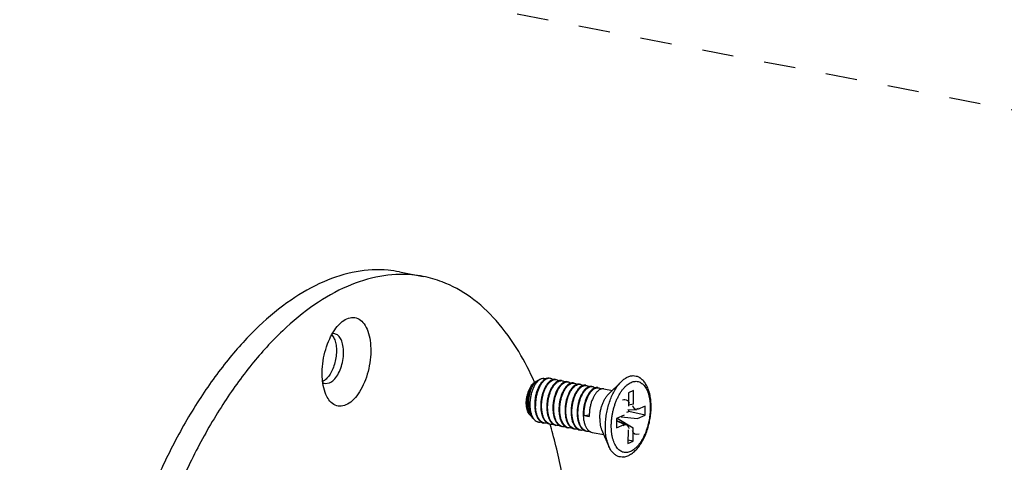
# Paper-space layout 'Layout1' of a CAD drawing. Header units: inches. Extents: x 29 to 351, y 58 to 234.
# Tile 66 of 104: x 92.42 to 95.86, y 182.68 to 184.23. Entities that reach past the tile are written whole.
import ezdxf

# ---------------------------------------------------------------- set-up
doc = ezdxf.new("R2010")
doc.units = ezdxf.units.IN
doc.header["$LTSCALE"] = 1.1
doc.header["$MEASUREMENT"] = 0
doc.linetypes.add('DASHED', pattern=[0.2, 0.1, -0.1])
doc.layers.get('0').update_dxf_attribs({"linetype": 'CONTINUOUS'})
for name, color, linetype in [('02___PRT_ALL_AXES', 7, 'CONTINUOUS'), ('3_ALL_AXES', 7, 'CONTINUOUS'), ('7_ALL_FEATURES', 7, 'CONTINUOUS')]:
    doc.layers.add(name, color=color, linetype=linetype)

psp = doc.layouts.get("Layout1")

# ---------------------------------------------------------------- linework, layer by layer
at = {"color": 4, "linetype": 'DASHED'}
psp.add_line((96.6437, 183.7657), (82.4767, 186.5135), dxfattribs=at)
at = {"layer": '02___PRT_ALL_AXES', "color": 7, "linetype": 'Continuous'}
for p, q in [((94.2316, 182.9652), (94.2421, 182.9702)), ((94.4794, 182.9175), (94.5247, 182.9622)), ((94.4634, 182.9366), (94.493, 182.9309)), ((94.2034, 182.847), (94.2083, 182.8416)), ((94.217, 182.832), (94.2199, 182.8288)), ((94.4228, 182.7841), (94.463, 182.7763)), ((94.4554, 182.7938), (94.4808, 182.7354))]:
    psp.add_line(p, q, dxfattribs=at)
for points, start_tangent, end_tangent in [([(94.4487, 182.8326), (94.4495, 182.8452), (94.4513, 182.8581), (94.4543, 182.8707), (94.4583, 182.8828), (94.4631, 182.894), (94.4688, 182.9041), (94.475, 182.9127), (94.4794, 182.9175)], (0.012225, 0.999925), (0.712564, 0.701607)), ([(94.4487, 182.8326), (94.4492, 182.8204), (94.4508, 182.8091), (94.4534, 182.7989), (94.4554, 182.7938)], (-0.012225, -0.999925), (0.398517, -0.917161))]:
    psp.add_spline(points, degree=3, dxfattribs=dict(at, start_tangent=start_tangent, end_tangent=end_tangent))
at = {"layer": '3_ALL_AXES', "color": 7, "linetype": 'Continuous'}
for p, q in [((93.7488, 183.3458), (93.8316, 183.3297)), ((93.5122, 183.1251), (93.5148, 183.1218)), ((94.2213, 182.959), (94.2209, 182.9598))]:
    psp.add_line(p, q, dxfattribs=at)
for points, start_tangent, end_tangent in [([(93.7487, 183.3457), (93.7084, 183.3514), (93.5973, 183.3462), (93.4835, 183.3112), (93.3694, 183.2473), (93.2572, 183.1557), (93.1493, 183.0384), (93.0478, 182.8976), (92.9549, 182.7363), (92.8723, 182.5578), (92.8019, 182.3656), (92.7449, 182.1637), (92.7027, 181.9562), (92.676, 181.7474), (92.6653, 181.5414)], (-0.981632, 0.190785), (-0.012225, -0.999925)), ([(93.8316, 183.3297), (93.7913, 183.3354), (93.6802, 183.3301), (93.5664, 183.2951), (93.4523, 183.2312), (93.3401, 183.1397), (93.2322, 183.0223), (93.1307, 182.8816), (93.0377, 182.7203), (92.9552, 182.5417), (92.8847, 182.3495), (92.8278, 182.1476), (92.7855, 181.9401), (92.7588, 181.7313), (92.7482, 181.5253)], (-0.981632, 0.190785), (-0.012225, -0.999925)), ([(94.2209, 182.9598), (94.1656, 183.0666), (94.0866, 183.1751), (93.9966, 183.2571), (93.8975, 183.3108), (93.8316, 183.3297)], (-0.406042, 0.913854), (-0.981632, 0.190785)), ([(93.5148, 183.1218), (93.5222, 183.1075), (93.5267, 183.0891), (93.5281, 183.0678), (93.5262, 183.0451), (93.5212, 183.0226), (93.5134, 183.0017), (93.5033, 182.9839), (93.4917, 182.9704), (93.4803, 182.9626)], (0.589169, -0.80801), (-0.904707, -0.426034)), ([(94.3498, 182.2199), (94.3441, 182.4188), (94.3223, 182.6066), (94.2847, 182.7794), (94.275, 182.813)], (0.012225, 0.999925), (-0.288592, 0.957452))]:
    psp.add_spline(points, degree=3, dxfattribs=dict(at, start_tangent=start_tangent, end_tangent=end_tangent))
at = {"layer": '7_ALL_FEATURES', "color": 7, "linetype": 'Continuous'}
for p, q in [((93.5111, 183.125), (93.513, 183.1285)), ((93.4802, 182.9592), (93.4798, 182.9627)), ((93.4883, 182.9553), (93.5041, 182.9574)), ((94.2264, 182.9626), (94.2258, 182.9623)), ((94.229, 182.9637), (94.2264, 182.9626)), ((94.2264, 182.9617), (94.2269, 182.9621)), ((94.2269, 182.9621), (94.2289, 182.9636)), ((94.2289, 182.9636), (94.2316, 182.9652)), ((94.2753, 182.9731), (94.2725, 182.9734)), ((94.2937, 182.9693), (94.2965, 182.969)), ((94.3051, 182.9646), (94.3043, 182.9644)), ((94.3149, 182.9652), (94.3177, 182.9649)), ((94.3264, 182.9606), (94.3232, 182.9592)), ((94.3361, 182.9611), (94.339, 182.9607)), ((94.3573, 182.9569), (94.3602, 182.9566)), ((94.3772, 182.9528), (94.3785, 182.9528)), ((94.3785, 182.9528), (94.3814, 182.9525)), ((94.3997, 182.9487), (94.4026, 182.9484)), ((94.362, 182.9177), (94.3592, 182.9112)), ((94.421, 182.9446), (94.4238, 182.9443)), ((94.4422, 182.9405), (94.445, 182.9402)), ((94.5497, 182.9231), (94.5491, 182.8757)), ((94.5675, 182.9308), (94.5497, 182.9231)), ((94.567, 182.8834), (94.5675, 182.9308)), ((94.567, 182.8834), (94.5491, 182.8791)), ((94.2041, 182.8473), (94.2042, 182.8471)), ((94.2639, 182.8684), (94.2639, 182.8673)), ((94.2851, 182.8643), (94.2852, 182.862)), ((94.3063, 182.8602), (94.3064, 182.8577)), ((94.3275, 182.8561), (94.3276, 182.8535)), ((94.3487, 182.852), (94.3488, 182.8494)), ((94.3699, 182.8479), (94.37, 182.8453)), ((94.3912, 182.8437), (94.3913, 182.8412)), ((94.394, 182.8432), (94.4125, 182.8457)), ((94.394, 182.8432), (94.4124, 182.8396)), ((94.4123, 182.8459), (94.4124, 182.8396)), ((94.5344, 182.8439), (94.5077, 182.8323)), ((94.5441, 182.8545), (94.5503, 182.8572)), ((94.5477, 182.8643), (94.5771, 182.8633)), ((94.5503, 182.8572), (94.5504, 182.8642)), ((94.6073, 182.844), (94.5503, 182.8572)), ((94.5806, 182.8324), (94.6073, 182.844)), ((94.6077, 182.8757), (94.581, 182.8641)), ((94.6073, 182.844), (94.6077, 182.8757)), ((94.217, 182.832), (94.2169, 182.8321)), ((94.2171, 182.8323), (94.2172, 182.8322)), ((94.2171, 182.8323), (94.2172, 182.8321)), ((94.2172, 182.8322), (94.22, 182.8289)), ((94.2172, 182.8321), (94.2199, 182.8288)), ((94.2332, 182.8209), (94.2347, 182.8205)), ((94.2559, 182.8164), (94.2532, 182.8171)), ((94.2772, 182.8123), (94.2744, 182.813)), ((94.2984, 182.8082), (94.2956, 182.8089)), ((94.5077, 182.8323), (94.5073, 182.8006)), ((94.5073, 182.8006), (94.534, 182.8122)), ((94.5076, 182.8261), (94.5405, 182.8124)), ((94.534, 182.8122), (94.5076, 182.8246)), ((94.509, 182.8255), (94.5091, 182.8329)), ((94.5104, 182.8335), (94.566, 182.8006)), ((94.5236, 182.8392), (94.5806, 182.8324)), ((94.3196, 182.8041), (94.3168, 182.8048)), ((94.3408, 182.8), (94.338, 182.8007)), ((94.362, 182.7959), (94.3592, 182.7966)), ((94.3832, 182.7917), (94.3805, 182.7924)), ((94.4044, 182.7876), (94.4017, 182.7883)), ((94.5481, 182.7928), (94.5475, 182.7454)), ((94.5654, 182.7532), (94.566, 182.8006)), ((94.5475, 182.7454), (94.5654, 182.7532)), ((94.5654, 182.7532), (94.5476, 182.7573))]:
    psp.add_line(p, q, dxfattribs=at)
for centre, major_axis, ratio, start_param, end_param in [((94.5324, 182.8726), (-0.0112, -0.0243), 0.787206, 3.468065, 3.855736), ((94.5324, 182.8726), (-0.0112, -0.0243), 0.787206, 2.427449, 3.468065), ((94.5838, 182.8949), (0.0129, 0.028), 0.591406, 2.427449, 3.609222), ((94.5838, 182.8949), (0.0129, 0.028), 0.591406, 3.609222, 3.855736), ((94.5313, 182.7813), (-0.0129, -0.028), 0.591406, 3.44002, 3.855736), ((94.5313, 182.7813), (-0.0129, -0.028), 0.591406, 2.427449, 3.44002), ((94.5827, 182.8036), (0.0112, 0.0243), 0.787206, 2.427449, 3.855736)]:
    psp.add_ellipse(centre, major_axis=major_axis, ratio=ratio, start_param=start_param, end_param=end_param, dxfattribs=at)
for points, start_tangent, end_tangent in [([(93.565, 183.1819), (93.5869, 183.1863), (93.6073, 183.1801), (93.6246, 183.1638), (93.6377, 183.1384), (93.6457, 183.1057), (93.6481, 183.0678), (93.6448, 183.0275), (93.6358, 182.9874), (93.6219, 182.9503), (93.6041, 182.9187), (93.5834, 182.8947), (93.5613, 182.8801)], (0.917444, 0.397864), (-0.917444, -0.397864)), ([(93.513, 183.1285), (93.5223, 183.1433), (93.5395, 183.164)], (0.493551, 0.869717), (0.713584, 0.700569)), ([(93.5395, 183.164), (93.543, 183.1673), (93.565, 183.1819)], (0.713584, 0.700569), (0.917444, 0.397864)), ([(93.4798, 182.9627), (93.4782, 182.9942), (93.4816, 183.0345), (93.4905, 183.0746), (93.5044, 183.1117), (93.5111, 183.125)], (-0.116687, 0.993169), (0.477214, 0.878787)), ([(93.5041, 182.9574), (93.519, 182.9679), (93.5324, 182.9857), (93.5432, 183.0091), (93.5503, 183.0357), (93.553, 183.063), (93.5509, 183.0882), (93.5444, 183.1089), (93.5341, 183.1231), (93.522, 183.1292)], (0.917444, 0.397864), (-0.980522, 0.196412)), ([(93.522, 183.1292), (93.5209, 183.1294), (93.5135, 183.1293)], (-0.980522, 0.196412), (-0.987552, -0.157292)), ([(94.5247, 182.9622), (94.5308, 182.9677), (94.5423, 182.9757), (94.554, 182.9808), (94.5655, 182.9827), (94.5765, 182.9814), (94.5869, 182.977), (94.5875, 182.9766)], (0.712429, 0.701745), (0.849575, -0.527468)), ([(93.48, 182.9586), (93.4883, 182.9553)], (0.852388, -0.52291), (0.980522, -0.196412)), ([(93.4915, 182.9166), (93.4887, 182.9236), (93.4806, 182.9563), (93.4802, 182.9592)], (-0.397084, 0.917782), (-0.132955, 0.991122)), ([(94.2034, 182.847), (94.2015, 182.8494), (94.1976, 182.8561), (94.1947, 182.8644), (94.1929, 182.8738), (94.1921, 182.8843), (94.1924, 182.8953), (94.1939, 182.9065), (94.1964, 182.9177), (94.1999, 182.9283), (94.2042, 182.9381), (94.2092, 182.9467), (94.2149, 182.9538), (94.2208, 182.9593), (94.2258, 182.9623)], (-0.670906, 0.741542), (0.900041, 0.435806)), ([(94.2258, 182.9623), (94.2219, 182.9599), (94.2164, 182.9547), (94.2112, 182.9479), (94.2064, 182.9396), (94.2023, 182.93), (94.199, 182.9195), (94.1966, 182.9083), (94.1952, 182.8968), (94.1948, 182.8854), (94.1956, 182.8744), (94.1974, 182.8641), (94.2003, 182.8549), (94.2041, 182.8473)], (-0.888546, -0.458787), (0.519397, -0.854533)), ([(94.2124, 182.838), (94.2082, 182.8459), (94.2045, 182.8562), (94.202, 182.8678), (94.2007, 182.8801), (94.2006, 182.8928), (94.2017, 182.9056), (94.204, 182.918), (94.2072, 182.9296), (94.2113, 182.9402), (94.2161, 182.9493), (94.2213, 182.9567), (94.2264, 182.9617)], (-0.540752, 0.841182), (0.77005, 0.637984)), ([(94.2421, 182.9702), (94.2398, 182.969), (94.2332, 182.964), (94.227, 182.957), (94.2211, 182.9482), (94.2159, 182.9378), (94.2115, 182.9261), (94.2081, 182.9136), (94.2058, 182.9005), (94.2046, 182.8873), (94.2047, 182.8743), (94.206, 182.862), (94.2086, 182.8506), (94.2123, 182.8406), (94.2171, 182.8323)], (-0.899431, -0.437064), (0.580202, -0.814472)), ([(94.2444, 182.9584), (94.2387, 182.9498), (94.2334, 182.9394), (94.2289, 182.9279), (94.2254, 182.9156), (94.223, 182.9027), (94.2216, 182.8896), (94.2214, 182.8767)], (-0.611936, -0.790907), (0.032214, -0.999481)), ([(94.2603, 182.9699), (94.2549, 182.966), (94.2484, 182.9592), (94.2423, 182.9506), (94.2369, 182.9403), (94.2322, 182.9287), (94.2285, 182.9161), (94.2259, 182.9029), (94.2245, 182.8894), (94.2243, 182.8761)], (-0.861228, -0.508218), (0.032214, -0.999481)), ([(94.2269, 182.9621), (94.2269, 182.9621)], (0.780931, 0.624617), (0.782196, 0.623032)), ([(94.2586, 182.971), (94.2528, 182.9725), (94.2464, 182.9719), (94.2421, 182.9702)], (-0.909469, 0.415772), (-0.899431, -0.437064)), ([(94.2699, 182.9592), (94.2673, 182.9564), (94.2611, 182.9477), (94.2555, 182.9373), (94.2507, 182.9255), (94.247, 182.9128), (94.2443, 182.8996), (94.2429, 182.886), (94.2427, 182.8725)], (-0.69155, -0.722328), (0.032214, -0.999481)), ([(94.2585, 182.9711), (94.2573, 182.9704), (94.2508, 182.9654), (94.2446, 182.9585), (94.2444, 182.9584)], (-0.880732, -0.473615), (-0.611936, -0.790907)), ([(94.2455, 182.872), (94.2457, 182.8854), (94.2472, 182.8991), (94.2498, 182.9124), (94.2536, 182.925), (94.2584, 182.9368), (94.264, 182.9472), (94.2702, 182.9558), (94.2767, 182.9624), (94.2835, 182.9668), (94.2902, 182.9691), (94.2937, 182.9693)], (-0.032214, 0.999481), (0.999593, -0.028541)), ([(94.2725, 182.9736), (94.2704, 182.9739), (94.2639, 182.9732), (94.2585, 182.9711)], (-0.981444, 0.191748), (-0.880732, -0.473615)), ([(94.2725, 182.9734), (94.2683, 182.973), (94.2616, 182.9706), (94.2603, 182.9699)], (-0.999589, 0.028668), (-0.861228, -0.508218)), ([(94.2667, 182.8679), (94.2669, 182.88), (94.268, 182.8924), (94.2702, 182.9045), (94.2732, 182.9161), (94.2771, 182.9271), (94.2818, 182.9372), (94.2871, 182.946), (94.2928, 182.9533), (94.2987, 182.9589), (94.3048, 182.9628)], (-0.032214, 0.999481), (0.898753, 0.438456)), ([(94.2839, 182.9688), (94.2806, 182.9674), (94.2739, 182.9629), (94.2699, 182.9592)], (-0.948412, -0.317041), (-0.69155, -0.722328)), ([(94.2841, 182.9687), (94.2808, 182.971), (94.2753, 182.9731)], (-0.760399, 0.649457), (-0.981474, 0.191593)), ([(94.2925, 182.9565), (94.2886, 182.9522), (94.2823, 182.9436), (94.2768, 182.9334)], (-0.718533, -0.695493), (-0.42534, -0.905033)), ([(94.2937, 182.9695), (94.2874, 182.9696), (94.2839, 182.9688)], (-0.981825, 0.189789), (-0.948412, -0.317041)), ([(94.2879, 182.8638), (94.2881, 182.8773), (94.2897, 182.8911), (94.2924, 182.9046), (94.2962, 182.9172), (94.301, 182.9289), (94.3066, 182.9393), (94.3128, 182.9479), (94.3194, 182.9544), (94.3262, 182.9588), (94.3329, 182.9609), (94.3361, 182.9611)], (-0.032214, 0.999481), (0.999592, -0.028557)), ([(94.3043, 182.9644), (94.3018, 182.9633), (94.2951, 182.9588), (94.2925, 182.9565)], (-0.936632, -0.350315), (-0.718533, -0.695493)), ([(94.2965, 182.969), (94.2967, 182.9689), (94.3028, 182.9665), (94.3053, 182.9646)], (0.981789, -0.189976), (0.760763, -0.64903)), ([(94.3137, 182.9524), (94.3112, 182.9497), (94.3055, 182.9425), (94.3002, 182.9336), (94.2985, 182.9303)], (-0.718961, -0.69505), (-0.43455, -0.900648)), ([(94.3048, 182.9628), (94.3109, 182.9648), (94.3149, 182.9652)], (0.898753, 0.438456), (0.999572, -0.029268)), ([(94.3149, 182.9654), (94.3086, 182.9655), (94.3051, 182.9646)], (-0.981789, 0.189976), (-0.948141, -0.317849)), ([(94.3091, 182.8597), (94.3094, 182.8732), (94.3109, 182.887), (94.3136, 182.9005), (94.3174, 182.9131), (94.3221, 182.9248), (94.3278, 182.9351), (94.334, 182.9437), (94.3406, 182.9502), (94.3474, 182.9546), (94.3541, 182.9568), (94.3573, 182.9569)], (-0.032214, 0.999481), (0.999592, -0.028565)), ([(94.3232, 182.9592), (94.3171, 182.9554), (94.3137, 182.9524)], (-0.898753, -0.438456), (-0.718961, -0.69505)), ([(94.3177, 182.9649), (94.3223, 182.9633), (94.3266, 182.9605)], (0.981477, -0.191579), (0.760672, -0.649136)), ([(94.335, 182.9483), (94.3312, 182.9443), (94.325, 182.9357), (94.3197, 182.9261)], (-0.720325, -0.693637), (-0.433917, -0.900953)), ([(94.3361, 182.9613), (94.3351, 182.9615), (94.3292, 182.9613), (94.3264, 182.9606)], (-0.981477, 0.191579), (-0.94993, -0.312464)), ([(94.3475, 182.9564), (94.3446, 182.9552), (94.3378, 182.9508), (94.335, 182.9483)], (-0.94819, -0.317704), (-0.720325, -0.693637)), ([(94.339, 182.9607), (94.3393, 182.9607), (94.3454, 182.9581), (94.3478, 182.9564)], (0.981894, -0.18943), (0.760911, -0.648856)), ([(94.3408, 182.9148), (94.3458, 182.9255), (94.3515, 182.9347), (94.3576, 182.9422), (94.3641, 182.9478), (94.3707, 182.9514), (94.3772, 182.9528)], (0.377315, 0.926085), (0.998984, 0.045072)), ([(94.3573, 182.9572), (94.3513, 182.9573), (94.3475, 182.9564)], (-0.981894, 0.18943), (-0.94819, -0.317704)), ([(94.3516, 182.8514), (94.3518, 182.8649), (94.3533, 182.8787), (94.356, 182.8922), (94.3598, 182.9049), (94.3645, 182.9164), (94.3701, 182.9267), (94.3762, 182.9352), (94.3828, 182.9418), (94.3897, 182.9463), (94.3965, 182.9485), (94.3997, 182.9487)], (-0.032214, 0.999481), (0.999597, -0.028394)), ([(94.3687, 182.9523), (94.3657, 182.9511), (94.3589, 182.9466), (94.3561, 182.9441)], (-0.948209, -0.317647), (-0.719188, -0.694815)), ([(94.3602, 182.9566), (94.3606, 182.9565), (94.3666, 182.954), (94.369, 182.9522)], (0.981897, -0.189417), (0.760829, -0.648952)), ([(94.3785, 182.9531), (94.3725, 182.9532), (94.3687, 182.9523)], (-0.981897, 0.189417), (-0.948209, -0.317647)), ([(94.39, 182.9482), (94.3891, 182.9479), (94.3824, 182.9443), (94.3774, 182.9401)], (-0.949074, -0.315052), (-0.719201, -0.694802)), ([(94.3814, 182.9525), (94.3833, 182.952), (94.3891, 182.949), (94.3901, 182.9482)], (0.98203, -0.188727), (0.764036, -0.645173)), ([(94.3997, 182.9489), (94.3955, 182.9493), (94.39, 182.9482)], (-0.98203, 0.188727), (-0.949074, -0.315052)), ([(94.4026, 182.9484), (94.403, 182.9483), (94.4091, 182.9458), (94.4114, 182.944)], (0.981899, -0.189408), (0.760506, -0.649331)), ([(94.4686, 182.8065), (94.4697, 182.8275), (94.4725, 182.8488), (94.477, 182.8699), (94.4831, 182.8903), (94.4905, 182.9096), (94.4992, 182.9274), (94.509, 182.9432), (94.5196, 182.9567), (94.5247, 182.9622)], (0.012225, 0.999925), (0.712429, 0.701745)), ([(94.4893, 182.8086), (94.4899, 182.8213), (94.4911, 182.8343), (94.4931, 182.8474), (94.4958, 182.8603), (94.4992, 182.8731), (94.5032, 182.8854), (94.5078, 182.8972), (94.513, 182.9083), (94.5186, 182.9187), (94.5247, 182.9282), (94.5311, 182.9367), (94.5379, 182.9442), (94.5448, 182.9505), (94.5519, 182.9555), (94.559, 182.9593), (94.5661, 182.9617), (94.5731, 182.9628), (94.58, 182.9625), (94.5866, 182.9608), (94.5929, 182.9578), (94.5988, 182.9535), (94.6043, 182.9479), (94.6092, 182.9411), (94.6136, 182.9332), (94.6173, 182.9243), (94.6204, 182.9144), (94.6228, 182.9036), (94.6245, 182.8922), (94.6255, 182.8802), (94.6257, 182.8677)], (0.012225, 0.999925), (-0.012225, -0.999925)), ([(94.6287, 182.8706), (94.628, 182.8905), (94.6256, 182.9096), (94.6213, 182.9274), (94.6151, 182.9436), (94.6072, 182.9575), (94.5978, 182.9685), (94.5875, 182.9766)], (0.012225, 0.999925), (-0.849433, 0.527697)), ([(93.5613, 182.8801), (93.5394, 182.8757), (93.5191, 182.8819), (93.5018, 182.8982), (93.4915, 182.9166)], (-0.917444, -0.397864), (-0.397084, 0.917782)), ([(94.2768, 182.9334), (94.2767, 182.9332), (94.272, 182.9214), (94.2682, 182.9088), (94.2656, 182.8955), (94.2641, 182.8819), (94.2639, 182.8684)], (-0.42534, -0.905033), (0.032214, -0.999481)), ([(94.2985, 182.9303), (94.2955, 182.9235), (94.2916, 182.9126), (94.2886, 182.901), (94.2864, 182.8888), (94.2852, 182.8764), (94.2851, 182.8643)], (-0.43455, -0.900648), (0.032214, -0.999481)), ([(94.3197, 182.9261), (94.3193, 182.9254), (94.3145, 182.9136), (94.3107, 182.901), (94.308, 182.8875), (94.3065, 182.8737), (94.3063, 182.8602)], (-0.433917, -0.900953), (0.032214, -0.999481)), ([(94.3409, 182.922), (94.3405, 182.9212), (94.3358, 182.9095), (94.332, 182.8969), (94.3292, 182.8834), (94.3277, 182.8696), (94.3275, 182.8561)], (-0.433703, -0.901056), (0.032214, -0.999481)), ([(94.3304, 182.8555), (94.3305, 182.8676), (94.3317, 182.8801), (94.3339, 182.8923), (94.3369, 182.904), (94.3408, 182.9148)], (-0.032214, 0.999481), (0.377315, 0.926085)), ([(94.3561, 182.9441), (94.3523, 182.9401), (94.3461, 182.9315), (94.3409, 182.922)], (-0.719188, -0.694815), (-0.433703, -0.901056)), ([(94.3592, 182.9112), (94.3553, 182.9004), (94.3522, 182.8887), (94.35, 182.8765), (94.3489, 182.8641), (94.3487, 182.852)], (-0.377315, -0.926085), (0.032214, -0.999481)), ([(94.3774, 182.9401), (94.376, 182.9386), (94.3698, 182.9311), (94.3641, 182.9219), (94.362, 182.9177)], (-0.719201, -0.694802), (-0.432638, -0.901568)), ([(94.3833, 182.9137), (94.3829, 182.9129), (94.3782, 182.9013), (94.3744, 182.8887), (94.3717, 182.8752), (94.3702, 182.8614), (94.3699, 182.8479)], (-0.433827, -0.900996), (0.032214, -0.999481)), ([(94.3728, 182.8473), (94.373, 182.8608), (94.3745, 182.8746), (94.3772, 182.8881), (94.381, 182.9008), (94.3858, 182.9124), (94.3913, 182.9226), (94.3975, 182.9311), (94.404, 182.9377), (94.4109, 182.9422), (94.4178, 182.9444), (94.421, 182.9446)], (-0.032214, 0.999481), (0.999589, -0.028683)), ([(94.3986, 182.936), (94.3946, 182.9317), (94.3884, 182.9231), (94.3833, 182.9137)], (-0.720436, -0.693521), (-0.433827, -0.900996)), ([(94.394, 182.8432), (94.3942, 182.8567), (94.3957, 182.8705), (94.3984, 182.884), (94.4022, 182.8967), (94.407, 182.9083), (94.4125, 182.9185), (94.4187, 182.927), (94.4253, 182.9336), (94.4321, 182.9381), (94.439, 182.9403), (94.4422, 182.9405)], (-0.032214, 0.999481), (0.999586, -0.028769)), ([(94.4112, 182.9441), (94.408, 182.9428), (94.4012, 182.9383), (94.3986, 182.936)], (-0.948294, -0.317394), (-0.720436, -0.693521)), ([(94.4198, 182.9318), (94.4158, 182.9276), (94.4097, 182.919), (94.4045, 182.9096)], (-0.719246, -0.694756), (-0.433779, -0.901019)), ([(94.421, 182.9448), (94.4149, 182.945), (94.4112, 182.9441)], (-0.981899, 0.189408), (-0.948294, -0.317394)), ([(94.4324, 182.9399), (94.4293, 182.9387), (94.4224, 182.9342), (94.4198, 182.9318)], (-0.948321, -0.317313), (-0.719246, -0.694756)), ([(94.4238, 182.9443), (94.4243, 182.9442), (94.4303, 182.9417), (94.4326, 182.9399)], (0.981897, -0.189417), (0.760468, -0.649375)), ([(94.441, 182.9277), (94.437, 182.9234), (94.4309, 182.9149), (94.4257, 182.9055)], (-0.719172, -0.694832), (-0.433874, -0.900974)), ([(94.4422, 182.9407), (94.4361, 182.9408), (94.4324, 182.9399)], (-0.981897, 0.189417), (-0.948321, -0.317313)), ([(94.4536, 182.9358), (94.4505, 182.9346), (94.4436, 182.9301), (94.441, 182.9277)], (-0.948354, -0.317214), (-0.719172, -0.694832)), ([(94.445, 182.9402), (94.4455, 182.9401), (94.4515, 182.9376), (94.4538, 182.9358)], (0.981892, -0.18944), (0.760432, -0.649418)), ([(94.4634, 182.9366), (94.4573, 182.9367), (94.4536, 182.9358)], (-0.981892, 0.18944), (-0.948354, -0.317214)), ([(94.4045, 182.9096), (94.4041, 182.9088), (94.3994, 182.8972), (94.3956, 182.8846), (94.3929, 182.8711), (94.3914, 182.8573), (94.3912, 182.8437)], (-0.433779, -0.901019), (0.032214, -0.999481)), ([(94.4257, 182.9055), (94.4254, 182.9047), (94.4206, 182.8931), (94.4168, 182.8805), (94.4141, 182.867), (94.4126, 182.8531), (94.4123, 182.8459)], (-0.433874, -0.900974), (-0.012672, -0.99992)), ([(94.2042, 182.8471), (94.2083, 182.8416)], (0.524098, -0.851658), (0.671397, -0.741098)), ([(94.2214, 182.8767), (94.2225, 182.8637), (94.2249, 182.8516), (94.2285, 182.8408), (94.2317, 182.8343)], (0.032214, -0.999481), (0.496417, -0.868084)), ([(94.2532, 182.8171), (94.2484, 182.8192), (94.2418, 182.8242), (94.2361, 182.8313), (94.2314, 182.8403), (94.2278, 182.851), (94.2254, 182.8632), (94.2243, 182.8761)], (-0.952807, 0.303576), (-0.032214, 0.999481)), ([(94.2427, 182.8725), (94.2437, 182.8596), (94.2461, 182.8475), (94.2472, 182.8436)], (0.032214, -0.999481), (0.298549, -0.954394)), ([(94.2744, 182.813), (94.2697, 182.8151), (94.263, 182.8201), (94.2572, 182.8273), (94.2526, 182.8363), (94.249, 182.847), (94.2466, 182.8591), (94.2455, 182.872)], (-0.952809, 0.303569), (-0.032214, 0.999481)), ([(94.2472, 182.8436), (94.2497, 182.8367), (94.2544, 182.8278), (94.2561, 182.8254)], (0.298549, -0.954394), (0.592551, -0.805533)), ([(94.2639, 182.8673), (94.2649, 182.8555), (94.2673, 182.8434), (94.2693, 182.8369)], (0.040873, -0.999164), (0.33125, -0.943543)), ([(94.2956, 182.8089), (94.2907, 182.811), (94.2841, 182.8161), (94.2783, 182.8234), (94.2737, 182.8323), (94.2701, 182.843), (94.2678, 182.855), (94.2667, 182.8679)], (-0.952823, 0.303528), (-0.032214, 0.999481)), ([(94.2852, 182.862), (94.2862, 182.8514), (94.2885, 182.8394), (94.2905, 182.8329)], (0.049872, -0.998756), (0.330094, -0.943948)), ([(94.3168, 182.8048), (94.3119, 182.807), (94.3052, 182.8121), (94.2995, 182.8193), (94.2949, 182.8283), (94.2913, 182.8389), (94.289, 182.8509), (94.2879, 182.8638)], (-0.952841, 0.303471), (-0.032214, 0.999481)), ([(94.3064, 182.8577), (94.3074, 182.8473), (94.3097, 182.8354), (94.3117, 182.8287)], (0.051232, -0.998687), (0.330122, -0.943938)), ([(94.338, 182.8007), (94.3331, 182.8029), (94.3264, 182.808), (94.3207, 182.8152), (94.3161, 182.8242), (94.3125, 182.8349), (94.3102, 182.8468), (94.3091, 182.8597)], (-0.952847, 0.303451), (-0.032214, 0.999481)), ([(94.3276, 182.8535), (94.3286, 182.8432), (94.3309, 182.8313), (94.3329, 182.8246)], (0.051295, -0.998684), (0.330139, -0.943932)), ([(94.3592, 182.7966), (94.3543, 182.7987), (94.3476, 182.8039), (94.3419, 182.8111), (94.3373, 182.8201), (94.3337, 182.8308), (94.3314, 182.8427), (94.3304, 182.8555)], (-0.952851, 0.303439), (-0.032214, 0.999481)), ([(94.3488, 182.8494), (94.3498, 182.8391), (94.3521, 182.8272), (94.3541, 182.8205)], (0.051473, -0.998674), (0.330142, -0.943931)), ([(94.3805, 182.7924), (94.3755, 182.7946), (94.3689, 182.7997), (94.3632, 182.8069), (94.3585, 182.8159), (94.355, 182.8267), (94.3526, 182.8386), (94.3516, 182.8514)], (-0.952842, 0.303468), (-0.032214, 0.999481)), ([(94.37, 182.8453), (94.371, 182.835), (94.3733, 182.8231), (94.3753, 182.8164)], (0.051557, -0.99867), (0.330121, -0.943938)), ([(94.4017, 182.7883), (94.3967, 182.7905), (94.3902, 182.7955), (94.3844, 182.8027), (94.3798, 182.8117), (94.3762, 182.8224), (94.3738, 182.8345), (94.3728, 182.8473)], (-0.952822, 0.303529), (-0.032214, 0.999481)), ([(94.6257, 182.8677), (94.6252, 182.8549), (94.6239, 182.8419), (94.6219, 182.8289), (94.6192, 182.8159), (94.6158, 182.8032), (94.6118, 182.7909), (94.6072, 182.7791), (94.6021, 182.7679), (94.5964, 182.7576), (94.5903, 182.7481), (94.5839, 182.7395), (94.5772, 182.7321), (94.5703, 182.7258), (94.5632, 182.7208), (94.556, 182.717), (94.5489, 182.7146), (94.5419, 182.7135), (94.535, 182.7138), (94.5284, 182.7155), (94.5221, 182.7185), (94.5162, 182.7228), (94.5108, 182.7284), (94.5059, 182.7351), (94.5015, 182.7431), (94.4977, 182.752), (94.4946, 182.7619), (94.4922, 182.7726), (94.4905, 182.7841), (94.4896, 182.7961), (94.4893, 182.8086)], (-0.012225, -0.999925), (0.012225, 0.999925)), ([(94.5335, 182.6985), (94.5466, 182.7023), (94.56, 182.7096), (94.5731, 182.7203), (94.5852, 182.7338), (94.596, 182.7498), (94.6055, 182.7676), (94.6134, 182.7868), (94.6198, 182.8072), (94.6245, 182.8282), (94.6275, 182.8494), (94.6287, 182.8706)], (0.985119, 0.171873), (0.012225, 0.999925)), ([(94.2083, 182.8416), (94.209, 182.8408), (94.2124, 182.8378)], (0.671397, -0.741098), (0.799862, -0.600183)), ([(94.2169, 182.8321), (94.213, 182.8371), (94.2124, 182.838)], (-0.667709, 0.744423), (-0.540752, 0.841182)), ([(94.2199, 182.8288), (94.2214, 182.8272), (94.2263, 182.8235), (94.2316, 182.8212), (94.2332, 182.8208)], (0.671197, -0.741279), (0.981824, -0.189792)), ([(94.22, 182.8289), (94.2231, 182.8261), (94.2299, 182.822), (94.2332, 182.8209)], (0.696047, -0.717996), (0.967532, -0.252747)), ([(94.2317, 182.8343), (94.2332, 182.8319), (94.2389, 182.8248), (94.2443, 182.8205)], (0.496417, -0.868084), (0.847023, -0.531556)), ([(94.2347, 182.8205), (94.2372, 182.8202), (94.2444, 182.8206)], (0.981549, -0.191209), (0.982934, 0.183957)), ([(94.2443, 182.8205), (94.2455, 182.8198), (94.2528, 182.817), (94.2531, 182.817)], (0.847023, -0.531556), (0.98178, -0.190021)), ([(94.2655, 182.8164), (94.2634, 182.8161), (94.2559, 182.8164)], (-0.983586, -0.180438), (-0.981762, 0.190114)), ([(94.2561, 182.8254), (94.2602, 182.8207), (94.2654, 182.8165)], (0.592551, -0.805533), (0.843242, -0.537534)), ([(94.2654, 182.8165), (94.2668, 182.8156), (94.2741, 182.8129), (94.2743, 182.8129)], (0.843242, -0.537534), (0.981762, -0.190114)), ([(94.2693, 182.8369), (94.2709, 182.8327), (94.2756, 182.8237), (94.2773, 182.8213)], (0.33125, -0.943543), (0.593789, -0.804621)), ([(94.2867, 182.8123), (94.2846, 182.812), (94.2772, 182.8123)], (-0.983576, -0.180495), (-0.981762, 0.190116)), ([(94.2773, 182.8213), (94.2814, 182.8166), (94.2866, 182.8124)], (0.593789, -0.804621), (0.843278, -0.537478)), ([(94.2866, 182.8124), (94.288, 182.8115), (94.2953, 182.8088), (94.2955, 182.8087)], (0.843278, -0.537478), (0.981762, -0.190116)), ([(94.2905, 182.8329), (94.2921, 182.8288), (94.2967, 182.8198), (94.2985, 182.8171)], (0.330094, -0.943948), (0.593899, -0.804539)), ([(94.3079, 182.8082), (94.3056, 182.8079), (94.2984, 182.8082)], (-0.983747, -0.17956), (-0.9818, 0.189917)), ([(94.2985, 182.8171), (94.3024, 182.8126), (94.3078, 182.8083)], (0.593899, -0.804539), (0.842817, -0.5382)), ([(94.3078, 182.8083), (94.3091, 182.8075), (94.3163, 182.8047), (94.3167, 182.8046)], (0.842817, -0.5382), (0.9818, -0.189917)), ([(94.3117, 182.8287), (94.3132, 182.8248), (94.3179, 182.8157), (94.3197, 182.813)], (0.330122, -0.943938), (0.594148, -0.804356)), ([(94.3197, 182.813), (94.3236, 182.8085), (94.329, 182.8042)], (0.594148, -0.804356), (0.842608, -0.538528)), ([(94.3329, 182.8246), (94.3344, 182.8207), (94.3391, 182.8117), (94.341, 182.8089)], (0.330139, -0.943932), (0.594178, -0.804334)), ([(94.341, 182.8089), (94.3448, 182.8044), (94.3502, 182.8)], (0.594178, -0.804334), (0.842533, -0.538645)), ([(94.3541, 182.8205), (94.3556, 182.8166), (94.3603, 182.8075), (94.3622, 182.8048)], (0.330142, -0.943931), (0.59404, -0.804435)), ([(94.3753, 182.8164), (94.3769, 182.8124), (94.3815, 182.8034), (94.3834, 182.8007)], (0.330121, -0.943938), (0.593813, -0.804603)), ([(94.3913, 182.8412), (94.3922, 182.8309), (94.3946, 182.8189), (94.3966, 182.8123)], (0.051575, -0.998669), (0.330106, -0.943944)), ([(94.3966, 182.8123), (94.3981, 182.8082), (94.4028, 182.7992), (94.4046, 182.7966)], (0.330106, -0.943944), (0.593775, -0.804631)), ([(94.3291, 182.8041), (94.3267, 182.8037), (94.3196, 182.8041)], (-0.983822, -0.17915), (-0.981815, 0.189842)), ([(94.329, 182.8042), (94.3302, 182.8034), (94.3375, 182.8006), (94.338, 182.8005)], (0.842608, -0.538528), (0.981815, -0.189842)), ([(94.3503, 182.8), (94.3479, 182.7996), (94.3408, 182.8)], (-0.983841, -0.179044), (-0.981815, 0.189838)), ([(94.3502, 182.8), (94.3514, 182.7993), (94.3587, 182.7965), (94.3592, 182.7964)], (0.842533, -0.538645), (0.981815, -0.189838)), ([(94.3715, 182.7958), (94.3692, 182.7955), (94.362, 182.7959)], (-0.983864, -0.178921), (-0.981813, 0.189851)), ([(94.3622, 182.8048), (94.366, 182.8003), (94.3714, 182.7959)], (0.59404, -0.804435), (0.842457, -0.538764)), ([(94.3714, 182.7959), (94.3726, 182.7952), (94.3799, 182.7924), (94.3804, 182.7923)], (0.842457, -0.538764), (0.981813, -0.189851)), ([(94.3927, 182.7917), (94.3904, 182.7914), (94.3832, 182.7917)], (-0.983866, -0.178906), (-0.981808, 0.189876)), ([(94.3834, 182.8007), (94.3873, 182.7962), (94.3926, 182.7918)], (0.593813, -0.804603), (0.842416, -0.538828)), ([(94.3926, 182.7918), (94.3939, 182.7911), (94.4011, 182.7883), (94.4016, 182.7882)], (0.842416, -0.538828), (0.981808, -0.189876)), ([(94.414, 182.7876), (94.4116, 182.7873), (94.4044, 182.7876)], (-0.983861, -0.178934), (-0.981803, 0.189904)), ([(94.4046, 182.7966), (94.4085, 182.792), (94.4138, 182.7877)], (0.593775, -0.804631), (0.842404, -0.538847)), ([(94.4138, 182.7877), (94.4151, 182.7869), (94.4223, 182.7842), (94.4228, 182.7841)], (0.842404, -0.538847), (0.981803, -0.189904)), ([(94.4808, 182.7354), (94.4756, 182.7498), (94.4715, 182.7672), (94.4692, 182.7863), (94.4686, 182.8065)], (-0.39851, 0.917164), (0.012225, 0.999925)), ([(94.5335, 182.6985), (94.5275, 182.6979), (94.5164, 182.6992), (94.5061, 182.7036), (94.4966, 182.7111), (94.4882, 182.7214), (94.4812, 182.7344), (94.4808, 182.7354)], (-0.985093, -0.172021), (-0.39851, 0.917164))]:
    psp.add_spline(points, degree=3, dxfattribs=dict(at, start_tangent=start_tangent, end_tangent=end_tangent))

doc.saveas('drawing.dxf')
